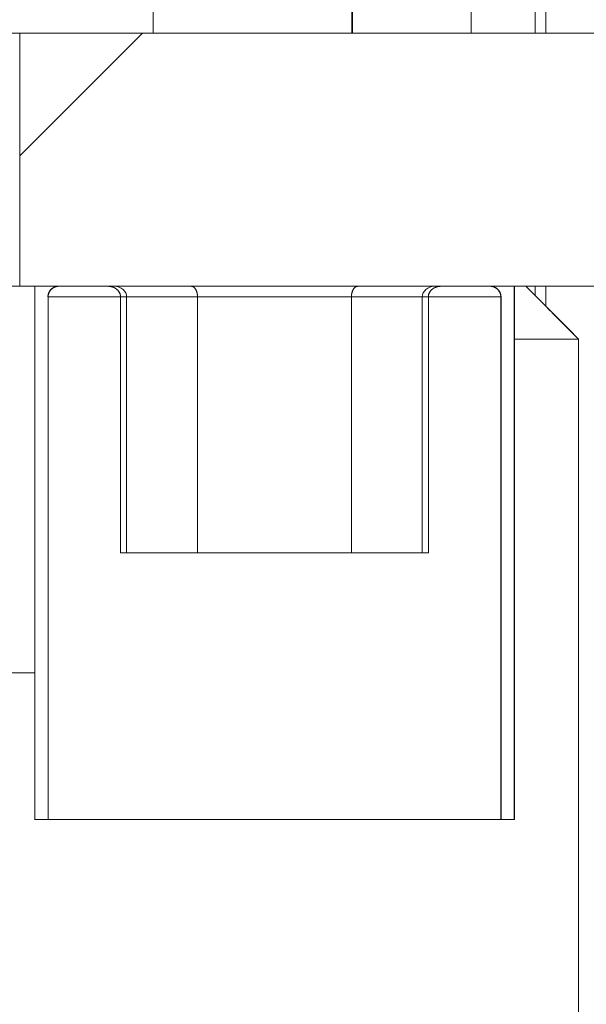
# Model space of a CAD drawing. Header units: millimetres. Extents: x 4 to 1188, y 1 to 840.
# Tile 233 of 256: x 898.39 to 899.9, y 381.1 to 383.73. Entities that reach past the tile are written whole.
import ezdxf

# ---------------------------------------------------------------- set-up
doc = ezdxf.new("R2010")
doc.units = ezdxf.units.MM
doc.layers.add('1', color=7, linetype='Continuous')

msp = doc.modelspace()

# ---------------------------------------------------------------- hatches: boundary and pattern name
at = {"layer": '1', "linetype": 'Continuous', "lineweight": 35}
h = msp.add_hatch(dxfattribs=at)
h.set_pattern_fill('ANSI31', color=154, scale=1.55, angle=-2.13e-14, style=0)
h.paths.add_polyline_path([(892.5293, 383.0188), (891.0293, 383.0188), (891.0293, 383.6973), (892.5293, 383.6973)], flags=0)
h.paths.add_polyline_path([(900.6006, 383.0188), (898.3862, 383.0188), (898.3862, 383.6973), (900.6006, 383.6973)], flags=0)

# ---------------------------------------------------------------- linework, layer by layer
at = {"layer": '1', "color": 154, "linetype": 'Continuous', "lineweight": 13}
for p, q in [((899.7673, 383.697), (899.7673, 389.3118)), ((899.7959, 389.3118), (899.7959, 383.697)), ((899.5959, 383.697), (899.5959, 387.7797)), ((898.7435, 383.6973), (898.7435, 383.983)), ((898.3863, 383.6973), (892.5292, 383.6973)), ((898.3862, 383.6973), (900.6006, 383.6973)), ((898.3862, 383.0188), (898.3862, 383.6973)), ((898.3863, 383.6973), (898.3862, 383.6973)), ((898.3138, 383.0188), (898.4264, 383.0188)), ((898.3138, 383.0188), (898.4264, 383.0188)), ((898.3138, 383.0188), (898.4264, 383.0188)), ((900.6006, 383.0188), (898.3862, 383.0188)), ((898.4264, 383.0188), (898.4264, 381.5902)), ((898.4264, 383.0188), (898.4264, 381.5902)), ((898.4264, 383.0188), (898.4264, 381.5902)), ((898.49, 383.0188), (898.4907, 383.0188)), ((898.49, 383.0188), (898.4907, 383.0188)), ((898.49, 383.0188), (898.4907, 383.0188)), ((898.4907, 383.0188), (898.6396, 383.0188)), ((898.4907, 383.0188), (898.6396, 383.0188)), ((898.4907, 383.0188), (898.6396, 383.0188)), ((898.6396, 383.0188), (898.6232, 383.0188)), ((898.6396, 383.0188), (898.6232, 383.0188)), ((898.6396, 383.0188), (898.6232, 383.0188)), ((899.4976, 383.0188), (899.6465, 383.0188)), ((899.4976, 383.0188), (899.6465, 383.0188)), ((899.4976, 383.0188), (899.6465, 383.0188)), ((899.514, 383.0188), (899.4976, 383.0188)), ((899.514, 383.0188), (899.4976, 383.0188)), ((899.514, 383.0188), (899.4976, 383.0188)), ((899.6465, 383.0188), (899.6472, 383.0188)), ((899.6465, 383.0188), (899.6472, 383.0188)), ((899.6465, 383.0188), (899.6472, 383.0188)), ((899.7108, 381.5902), (899.7108, 383.0188)), ((899.7108, 383.0188), (899.7424, 383.0188)), ((899.7108, 383.0188), (899.7424, 383.0188)), ((899.7108, 381.5902), (899.7108, 383.0188)), ((899.7108, 381.5902), (899.7108, 383.0188)), ((899.7108, 383.0188), (899.7424, 383.0188)), ((899.7115, 381.5902), (899.7115, 383.0188)), ((899.7115, 383.0188), (899.7115, 381.5902)), ((899.7115, 381.5902), (899.7115, 383.0188)), ((899.7115, 383.0188), (899.7115, 381.5902)), ((899.7115, 383.0188), (899.7115, 381.5902)), ((899.7115, 381.5902), (899.7115, 383.0188)), ((899.7424, 383.0188), (899.7425, 383.0188)), ((899.7424, 383.0188), (899.7425, 383.0188)), ((899.7424, 383.0188), (899.7425, 383.0188)), ((899.7424, 383.0188), (899.7425, 383.0188)), ((899.7424, 383.0188), (899.7425, 383.0188)), ((899.7424, 383.0188), (899.7425, 383.0188)), ((899.7425, 383.0188), (899.8837, 382.8776)), ((899.7425, 383.0188), (899.8837, 382.8776)), ((899.8837, 382.8776), (899.7425, 383.0188)), ((899.8837, 382.8776), (899.7425, 383.0188)), ((899.8837, 382.8776), (899.7425, 383.0188)), ((899.7425, 383.0188), (899.8837, 382.8776)), ((899.7673, 382.9939), (899.7673, 383.0184)), ((899.7959, 383.0184), (899.7959, 382.965)), ((898.4615, 382.9902), (898.4621, 382.9902)), ((898.4615, 382.9902), (898.4621, 382.9902)), ((898.6562, 382.9902), (898.4615, 382.9902)), ((898.6562, 382.9902), (898.4615, 382.9902)), ((898.4615, 382.9902), (898.4621, 382.9902)), ((898.4621, 382.9902), (898.4621, 381.5902)), ((898.4621, 382.9902), (898.4621, 381.5902)), ((898.4621, 382.9902), (898.4621, 381.5902)), ((898.6562, 382.9902), (898.4621, 382.9902)), ((898.6562, 382.9902), (898.4621, 382.9902)), ((898.6562, 382.9902), (898.4621, 382.9902)), ((898.6562, 382.9902), (898.4621, 382.9902)), ((898.6562, 382.9902), (898.6726, 382.9902)), ((898.6726, 382.9902), (898.6562, 382.9902)), ((898.8625, 382.9902), (898.6562, 382.9902)), ((898.6562, 382.9902), (898.8625, 382.9902)), ((898.6562, 382.3045), (898.6562, 382.9902)), ((898.6562, 382.3045), (898.6562, 382.9902)), ((898.6562, 382.9902), (898.8625, 382.9902)), ((898.6726, 382.9902), (898.6562, 382.9902)), ((898.8625, 382.9902), (898.6562, 382.9902)), ((898.6562, 382.9902), (898.8625, 382.9902)), ((898.6562, 382.3045), (898.6562, 382.9902)), ((898.8625, 382.9902), (898.6562, 382.9902)), ((898.6562, 382.9902), (898.6726, 382.9902)), ((898.6726, 382.9902), (898.6562, 382.9902)), ((898.6562, 382.9902), (898.6562, 382.3045)), ((898.6562, 382.9902), (898.6562, 382.3045)), ((898.6562, 382.9902), (898.6726, 382.9902)), ((898.6562, 382.9902), (898.6562, 382.3045)), ((898.6726, 382.3045), (898.6726, 382.9902)), ((898.6726, 382.3045), (898.6726, 382.9902)), ((898.6726, 382.3045), (898.6726, 382.9902)), ((898.8625, 382.3045), (898.8625, 382.9902)), ((898.8625, 382.9902), (899.2748, 382.9902)), ((899.2748, 382.9902), (898.8625, 382.9902)), ((898.8625, 382.9902), (898.8625, 382.3045)), ((898.8625, 382.9902), (898.8625, 382.3045)), ((898.8625, 382.9902), (899.2748, 382.9902)), ((898.8625, 382.3045), (898.8625, 382.9902)), ((898.8625, 382.9902), (899.2748, 382.9902)), ((898.8625, 382.3045), (898.8625, 382.9902)), ((898.8625, 382.9902), (898.8625, 382.3045)), ((899.2748, 382.9902), (898.8625, 382.9902)), ((899.2748, 382.9902), (898.8625, 382.9902)), ((899.481, 382.9902), (899.2748, 382.9902)), ((899.2748, 382.9902), (899.2748, 382.3045)), ((899.481, 382.9902), (899.2748, 382.9902)), ((899.2748, 382.9902), (899.2748, 382.3045)), ((899.2748, 382.9902), (899.2748, 382.3045)), ((899.2748, 382.9902), (899.481, 382.9902)), ((899.2748, 382.3045), (899.2748, 382.9902)), ((899.2748, 382.3045), (899.2748, 382.9902)), ((899.2748, 382.9902), (899.481, 382.9902)), ((899.2748, 382.9902), (899.481, 382.9902)), ((899.2748, 382.3045), (899.2748, 382.9902)), ((899.481, 382.9902), (899.2748, 382.9902)), ((899.4646, 382.9902), (899.4646, 382.3045)), ((899.4646, 382.9902), (899.4646, 382.3045)), ((899.4646, 382.9902), (899.4646, 382.3045)), ((899.481, 382.9902), (899.4646, 382.9902)), ((899.481, 382.9902), (899.4646, 382.9902)), ((899.4646, 382.9902), (899.481, 382.9902)), ((899.481, 382.9902), (899.4646, 382.9902)), ((899.4646, 382.9902), (899.481, 382.9902)), ((899.4646, 382.9902), (899.481, 382.9902)), ((899.6751, 382.9902), (899.481, 382.9902)), ((899.6751, 382.9902), (899.481, 382.9902)), ((899.481, 382.3045), (899.481, 382.9902)), ((899.481, 382.9902), (899.481, 382.3045)), ((899.6751, 382.9902), (899.481, 382.9902)), ((899.481, 382.9902), (899.481, 382.3045)), ((899.481, 382.9902), (899.481, 382.3045)), ((899.481, 382.3045), (899.481, 382.9902)), ((899.6751, 382.9902), (899.481, 382.9902)), ((899.6751, 382.9902), (899.481, 382.9902)), ((899.6751, 382.9902), (899.481, 382.9902)), ((899.481, 382.3045), (899.481, 382.9902)), ((899.6751, 381.5902), (899.6751, 382.9902)), ((899.6751, 381.5902), (899.6751, 382.9902)), ((899.6751, 381.5902), (899.6751, 382.9902)), ((899.6751, 382.9902), (899.6757, 382.9902)), ((899.6751, 382.9902), (899.6757, 382.9902)), ((899.6751, 382.9902), (899.6757, 382.9902)), ((899.6757, 381.5902), (899.6757, 382.9902)), ((899.6757, 382.9902), (899.6757, 381.5902)), ((899.6757, 381.5902), (899.6757, 382.9902)), ((899.6757, 382.9902), (899.6757, 381.5902)), ((899.6757, 381.5902), (899.6757, 382.9902)), ((899.6757, 382.9902), (899.6757, 381.5902)), ((899.8837, 382.8776), (899.7115, 382.8776)), ((899.8837, 382.8776), (899.7115, 382.8776)), ((899.7115, 382.8776), (899.8837, 382.8776)), ((899.7115, 382.8776), (899.8837, 382.8776)), ((899.7115, 382.8776), (899.8837, 382.8776)), ((899.8837, 382.8776), (899.7115, 382.8776)), ((899.8836, 380.8045), (899.8836, 382.8776)), ((899.8836, 380.8045), (899.8836, 382.8776)), ((899.8836, 380.8045), (899.8836, 382.8776)), ((899.8836, 382.8776), (899.8837, 382.8776)), ((899.8836, 382.8776), (899.8837, 382.8776)), ((899.8837, 382.8776), (899.8836, 382.8776)), ((899.8837, 382.8776), (899.8836, 382.8776)), ((899.8836, 382.8776), (899.8837, 382.8776)), ((899.8837, 382.8776), (899.8836, 382.8776)), ((899.8837, 380.8045), (899.8837, 382.8776)), ((899.8837, 380.8045), (899.8837, 382.8776)), ((899.8837, 382.8776), (899.8837, 380.8045)), ((899.8837, 382.8776), (899.8837, 380.8045)), ((899.8837, 382.8776), (899.8837, 380.8045)), ((899.8837, 380.8045), (899.8837, 382.8776)), ((898.6726, 382.3045), (898.6562, 382.3045)), ((898.6726, 382.3045), (898.6562, 382.3045)), ((898.6726, 382.3045), (898.6562, 382.3045)), ((898.6562, 382.3045), (898.6726, 382.3045)), ((898.6562, 382.3045), (898.6726, 382.3045)), ((898.6562, 382.3045), (898.6726, 382.3045)), ((898.6726, 382.3045), (899.4646, 382.3045)), ((898.6726, 382.3045), (899.4646, 382.3045)), ((898.6726, 382.3045), (899.4646, 382.3045)), ((899.4646, 382.3045), (899.481, 382.3045)), ((899.4646, 382.3045), (899.481, 382.3045)), ((899.481, 382.3045), (899.4646, 382.3045)), ((899.481, 382.3045), (899.4646, 382.3045)), ((899.481, 382.3045), (899.4646, 382.3045)), ((899.4646, 382.3045), (899.481, 382.3045)), ((897.7429, 381.983), (898.4257, 381.983)), ((898.4257, 381.5902), (898.4264, 381.5902)), ((898.4257, 381.5902), (898.4264, 381.5902)), ((898.4264, 381.5902), (898.4257, 381.5902)), ((898.4257, 381.5902), (898.4264, 381.5902)), ((898.4264, 381.5902), (898.4257, 381.5902)), ((898.4264, 381.5902), (898.4257, 381.5902)), ((898.4257, 381.5902), (898.4264, 381.5902)), ((898.4257, 381.5902), (898.4264, 381.5902)), ((898.4264, 381.5902), (898.4621, 381.5902)), ((898.4264, 381.5902), (898.4621, 381.5902)), ((898.4264, 381.5902), (898.4621, 381.5902)), ((898.4621, 381.5902), (898.4615, 381.5902)), ((898.4621, 381.5902), (898.4615, 381.5902)), ((898.4621, 381.5902), (898.4615, 381.5902)), ((898.4621, 381.5902), (899.6751, 381.5902)), ((898.4621, 381.5902), (899.6751, 381.5902)), ((898.4621, 381.5902), (899.6751, 381.5902)), ((899.6751, 381.5902), (899.7108, 381.5902)), ((899.6751, 381.5902), (899.7108, 381.5902)), ((899.6751, 381.5902), (899.7108, 381.5902)), ((899.6757, 381.5902), (899.6751, 381.5902)), ((899.6757, 381.5902), (899.6751, 381.5902)), ((899.6757, 381.5902), (899.6751, 381.5902)), ((899.7108, 381.5902), (899.7115, 381.5902)), ((899.7108, 381.5902), (899.7115, 381.5902)), ((899.7115, 381.5902), (899.7108, 381.5902)), ((899.7115, 381.5902), (899.7108, 381.5902)), ((899.7115, 381.5902), (899.7108, 381.5902)), ((899.7108, 381.5902), (899.7115, 381.5902))]:
    msp.add_line(p, q, dxfattribs=at)
at = {"layer": '1', "color": 154, "linetype": 'Continuous', "lineweight": 35}
msp.add_line((899.2765, 383.6969), (899.2765, 384.0387), dxfattribs=at)
at = {"layer": '1', "color": 154, "linetype": 'Continuous', "lineweight": 13}
for centre, ratio, start_param, end_param in [((898.6396, 382.9902), 0.866097, 3.141593, 4.712389), ((898.6396, 382.9902), 0.866097, 3.141593, 4.712389), ((898.6396, 382.9902), 0.866097, 3.141593, 4.712389), ((899.4976, 382.9902), 0.865954, 4.712389, 6.283185), ((899.4976, 382.9902), 0.865954, 4.712389, 6.283185), ((899.4976, 382.9902), 0.865954, 4.712389, 6.283185)]:
    msp.add_ellipse(centre, major_axis=(-0.033, 0), ratio=ratio, start_param=start_param, end_param=end_param, dxfattribs=at)
for points, degree, knots in [([(898.4257, 383.0188), (898.4257, 383.0188), (898.4319, 383.0188), (898.4505, 383.0188), (898.4989, 383.0188), (898.5693, 383.0188), (898.6588, 383.0188), (898.7641, 383.0188), (898.8811, 383.0188), (899.0053, 383.0188), (899.1319, 383.0188), (899.2561, 383.0188), (899.3731, 383.0188), (899.4784, 383.0188), (899.5679, 383.0188), (899.6383, 383.0188), (899.6868, 383.0188), (899.7053, 383.0188), (899.7115, 383.0188), (899.7115, 383.0188)], 2, [0, 0, 0, 0.031255, 0.062511, 0.125022, 0.187533, 0.250043, 0.312554, 0.375065, 0.437576, 0.500087, 0.562598, 0.625109, 0.687619, 0.75013, 0.812641, 0.875152, 0.937663, 0.968918, 1, 1, 1]), ([(898.4257, 383.0188), (898.4257, 383.0188), (898.4319, 383.0188), (898.4505, 383.0188), (898.4989, 383.0188), (898.5693, 383.0188), (898.6588, 383.0188), (898.7641, 383.0188), (898.8811, 383.0188), (899.0053, 383.0188), (899.1319, 383.0188), (899.2561, 383.0188), (899.3731, 383.0188), (899.4784, 383.0188), (899.5679, 383.0188), (899.6383, 383.0188), (899.6868, 383.0188), (899.7053, 383.0188), (899.7115, 383.0188), (899.7115, 383.0188)], 2, [0, 0, 0, 0.031255, 0.062511, 0.125022, 0.187533, 0.250043, 0.312554, 0.375065, 0.437576, 0.500087, 0.562598, 0.625109, 0.687619, 0.75013, 0.812641, 0.875152, 0.937663, 0.968918, 1, 1, 1]), ([(898.4257, 383.0188), (898.4257, 383.0188), (898.4319, 383.0188), (898.4505, 383.0188), (898.4989, 383.0188), (898.5693, 383.0188), (898.6588, 383.0188), (898.7641, 383.0188), (898.8811, 383.0188), (899.0053, 383.0188), (899.1319, 383.0188), (899.2561, 383.0188), (899.3731, 383.0188), (899.4784, 383.0188), (899.5679, 383.0188), (899.6383, 383.0188), (899.6868, 383.0188), (899.7053, 383.0188), (899.7115, 383.0188), (899.7115, 383.0188)], 2, [0, 0, 0, 0.031255, 0.062511, 0.125022, 0.187533, 0.250043, 0.312554, 0.375065, 0.437576, 0.500087, 0.562598, 0.625109, 0.687619, 0.75013, 0.812641, 0.875152, 0.937663, 0.968918, 1, 1, 1]), ([(898.4621, 382.9902), (898.4621, 382.9921), (898.4623, 382.9939), (898.4629, 382.9967), (898.4631, 382.9976), (898.4636, 382.9994), (898.4643, 383.0012), (898.4651, 383.0029), (898.466, 383.0045), (898.4664, 383.0053), (898.468, 383.0077), (898.4692, 383.0091), (898.4718, 383.0117), (898.4733, 383.0129), (898.4764, 383.015), (898.4781, 383.0159), (898.4806, 383.0169), (898.4815, 383.0173), (898.4833, 383.0178), (898.4842, 383.018), (898.487, 383.0186), (898.4888, 383.0188), (898.4907, 383.0188)], 3, [0, 0, 0, 0, 0.125, 0.125, 0.1875, 0.1875, 0.25, 0.3125, 0.3125, 0.375, 0.375, 0.5, 0.5, 0.625, 0.625, 0.75, 0.75, 0.8125, 0.8125, 0.875, 0.875, 1, 1, 1, 1]), ([(898.4621, 382.9902), (898.4621, 382.9921), (898.4623, 382.9939), (898.4629, 382.9967), (898.4631, 382.9976), (898.4636, 382.9994), (898.4643, 383.0012), (898.4651, 383.0029), (898.466, 383.0045), (898.4664, 383.0053), (898.468, 383.0077), (898.4692, 383.0091), (898.4718, 383.0117), (898.4733, 383.0129), (898.4764, 383.015), (898.4781, 383.0159), (898.4806, 383.0169), (898.4815, 383.0173), (898.4833, 383.0178), (898.4842, 383.018), (898.487, 383.0186), (898.4888, 383.0188), (898.4907, 383.0188)], 3, [0, 0, 0, 0, 0.125, 0.125, 0.1875, 0.1875, 0.25, 0.3125, 0.3125, 0.375, 0.375, 0.5, 0.5, 0.625, 0.625, 0.75, 0.75, 0.8125, 0.8125, 0.875, 0.875, 1, 1, 1, 1]), ([(898.4621, 382.9902), (898.4621, 382.9921), (898.4623, 382.9939), (898.4629, 382.9967), (898.4631, 382.9976), (898.4636, 382.9994), (898.4643, 383.0012), (898.4651, 383.0029), (898.466, 383.0045), (898.4664, 383.0053), (898.468, 383.0077), (898.4692, 383.0091), (898.4718, 383.0117), (898.4733, 383.0129), (898.4764, 383.015), (898.4781, 383.0159), (898.4806, 383.0169), (898.4815, 383.0173), (898.4833, 383.0178), (898.4842, 383.018), (898.487, 383.0186), (898.4888, 383.0188), (898.4907, 383.0188)], 3, [0, 0, 0, 0, 0.125, 0.125, 0.1875, 0.1875, 0.25, 0.3125, 0.3125, 0.375, 0.375, 0.5, 0.5, 0.625, 0.625, 0.75, 0.75, 0.8125, 0.8125, 0.875, 0.875, 1, 1, 1, 1]), ([(898.6232, 383.0188), (898.6236, 383.0188), (898.6244, 383.0187), (898.6256, 383.0187), (898.6267, 383.0186), (898.6278, 383.0185), (898.6288, 383.0184), (898.6298, 383.0182), (898.6307, 383.018), (898.6316, 383.0178), (898.6324, 383.0176), (898.6332, 383.0174), (898.6339, 383.0172), (898.6346, 383.017), (898.6352, 383.0168), (898.6367, 383.0163), (898.6389, 383.0154), (898.6418, 383.0139), (898.6443, 383.0122), (898.6464, 383.0106), (898.6481, 383.009), (898.6495, 383.0075), (898.6508, 383.0059), (898.6519, 383.0043), (898.653, 383.0026), (898.6538, 383.0009), (898.6546, 382.9991), (898.6552, 382.9973), (898.6556, 382.9956), (898.656, 382.9938), (898.6562, 382.992), (898.6562, 382.9908), (898.6562, 382.9902)], 3, [0, 0, 0, 0, 0.024963, 0.049007, 0.072135, 0.094345, 0.115637, 0.136012, 0.155469, 0.174009, 0.191632, 0.208338, 0.224127, 0.238999, 0.252955, 0.265994, 0.336091, 0.40224, 0.464478, 0.52285, 0.566437, 0.609204, 0.651186, 0.692416, 0.732931, 0.772769, 0.811971, 0.85058, 0.88864, 0.926197, 0.963301, 1, 1, 1, 1]), ([(898.6232, 383.0188), (898.6236, 383.0188), (898.6244, 383.0187), (898.6256, 383.0187), (898.6267, 383.0186), (898.6278, 383.0185), (898.6288, 383.0184), (898.6298, 383.0182), (898.6307, 383.018), (898.6316, 383.0178), (898.6324, 383.0176), (898.6332, 383.0174), (898.6339, 383.0172), (898.6346, 383.017), (898.6352, 383.0168), (898.6367, 383.0163), (898.6389, 383.0154), (898.6418, 383.0139), (898.6443, 383.0122), (898.6464, 383.0106), (898.6481, 383.009), (898.6495, 383.0075), (898.6508, 383.0059), (898.6519, 383.0043), (898.653, 383.0026), (898.6538, 383.0009), (898.6546, 382.9991), (898.6552, 382.9973), (898.6556, 382.9956), (898.656, 382.9938), (898.6562, 382.992), (898.6562, 382.9908), (898.6562, 382.9902)], 3, [0, 0, 0, 0, 0.024963, 0.049007, 0.072135, 0.094345, 0.115637, 0.136012, 0.155469, 0.174009, 0.191632, 0.208338, 0.224127, 0.238999, 0.252955, 0.265994, 0.336091, 0.40224, 0.464478, 0.52285, 0.566437, 0.609204, 0.651186, 0.692416, 0.732931, 0.772769, 0.811971, 0.85058, 0.88864, 0.926197, 0.963301, 1, 1, 1, 1]), ([(898.6562, 382.9902), (898.6562, 382.9905), (898.6562, 382.9912), (898.6561, 382.9921), (898.656, 382.9931), (898.6559, 382.9941), (898.6557, 382.9951), (898.6555, 382.996), (898.6553, 382.997), (898.655, 382.998), (898.6546, 382.9989), (898.6542, 382.9999), (898.6538, 383.0008), (898.6534, 383.0018), (898.6529, 383.0027), (898.6523, 383.0036), (898.6517, 383.0045), (898.6511, 383.0054), (898.6505, 383.0063), (898.6498, 383.0072), (898.649, 383.008), (898.6482, 383.0088), (898.6474, 383.0096), (898.6461, 383.0108), (898.6443, 383.0122), (898.6418, 383.0139), (898.6389, 383.0154), (898.6365, 383.0164), (898.6345, 383.017), (898.6331, 383.0175), (898.6315, 383.0179), (898.6297, 383.0182), (898.6277, 383.0185), (898.6255, 383.0187), (898.624, 383.0187), (898.6232, 383.0188)], 3, [0, 0, 0, 0, 0.01997, 0.040053, 0.060258, 0.080593, 0.101066, 0.121685, 0.142458, 0.163393, 0.184495, 0.205774, 0.227235, 0.248886, 0.270733, 0.292783, 0.315042, 0.337516, 0.360211, 0.383132, 0.406287, 0.429679, 0.453314, 0.477197, 0.535527, 0.597749, 0.663908, 0.734041, 0.761014, 0.791659, 0.825978, 0.863971, 0.905639, 0.950982, 1, 1, 1, 1]), ([(898.6562, 382.9902), (898.6562, 382.9905), (898.6562, 382.9912), (898.6561, 382.9921), (898.656, 382.9931), (898.6559, 382.9941), (898.6557, 382.9951), (898.6555, 382.996), (898.6553, 382.997), (898.655, 382.998), (898.6546, 382.9989), (898.6542, 382.9999), (898.6538, 383.0008), (898.6534, 383.0018), (898.6529, 383.0027), (898.6523, 383.0036), (898.6517, 383.0045), (898.6511, 383.0054), (898.6505, 383.0063), (898.6498, 383.0072), (898.649, 383.008), (898.6482, 383.0088), (898.6474, 383.0096), (898.6461, 383.0108), (898.6443, 383.0122), (898.6418, 383.0139), (898.6389, 383.0154), (898.6365, 383.0164), (898.6345, 383.017), (898.6331, 383.0175), (898.6315, 383.0179), (898.6297, 383.0182), (898.6277, 383.0185), (898.6255, 383.0187), (898.624, 383.0187), (898.6232, 383.0188)], 3, [0, 0, 0, 0, 0.01997, 0.040053, 0.060258, 0.080593, 0.101066, 0.121685, 0.142458, 0.163393, 0.184495, 0.205774, 0.227235, 0.248886, 0.270733, 0.292783, 0.315042, 0.337516, 0.360211, 0.383132, 0.406287, 0.429679, 0.453314, 0.477197, 0.535527, 0.597749, 0.663908, 0.734041, 0.761014, 0.791659, 0.825978, 0.863971, 0.905639, 0.950982, 1, 1, 1, 1]), ([(898.6562, 382.9902), (898.6562, 382.9905), (898.6562, 382.9912), (898.6561, 382.9921), (898.656, 382.9931), (898.6559, 382.9941), (898.6557, 382.9951), (898.6555, 382.996), (898.6553, 382.997), (898.655, 382.998), (898.6546, 382.9989), (898.6542, 382.9999), (898.6538, 383.0008), (898.6534, 383.0018), (898.6529, 383.0027), (898.6523, 383.0036), (898.6517, 383.0045), (898.6511, 383.0054), (898.6505, 383.0063), (898.6498, 383.0072), (898.649, 383.008), (898.6482, 383.0088), (898.6474, 383.0096), (898.6461, 383.0108), (898.6443, 383.0122), (898.6418, 383.0139), (898.6389, 383.0154), (898.6365, 383.0164), (898.6345, 383.017), (898.6331, 383.0175), (898.6315, 383.0179), (898.6297, 383.0182), (898.6277, 383.0185), (898.6255, 383.0187), (898.624, 383.0187), (898.6232, 383.0188)], 3, [0, 0, 0, 0, 0.01997, 0.040053, 0.060258, 0.080593, 0.101066, 0.121685, 0.142458, 0.163393, 0.184495, 0.205774, 0.227235, 0.248886, 0.270733, 0.292783, 0.315042, 0.337516, 0.360211, 0.383132, 0.406287, 0.429679, 0.453314, 0.477197, 0.535527, 0.597749, 0.663908, 0.734041, 0.761014, 0.791659, 0.825978, 0.863971, 0.905639, 0.950982, 1, 1, 1, 1]), ([(898.6232, 383.0188), (898.6236, 383.0188), (898.6244, 383.0187), (898.6256, 383.0187), (898.6267, 383.0186), (898.6278, 383.0185), (898.6288, 383.0184), (898.6298, 383.0182), (898.6307, 383.018), (898.6316, 383.0178), (898.6324, 383.0176), (898.6332, 383.0174), (898.6339, 383.0172), (898.6346, 383.017), (898.6352, 383.0168), (898.6367, 383.0163), (898.6389, 383.0154), (898.6418, 383.0139), (898.6443, 383.0122), (898.6464, 383.0106), (898.6481, 383.009), (898.6495, 383.0075), (898.6508, 383.0059), (898.6519, 383.0043), (898.653, 383.0026), (898.6538, 383.0009), (898.6546, 382.9991), (898.6552, 382.9973), (898.6556, 382.9956), (898.656, 382.9938), (898.6562, 382.992), (898.6562, 382.9908), (898.6562, 382.9902)], 3, [0, 0, 0, 0, 0.024963, 0.049007, 0.072135, 0.094345, 0.115637, 0.136012, 0.155469, 0.174009, 0.191632, 0.208338, 0.224127, 0.238999, 0.252955, 0.265994, 0.336091, 0.40224, 0.464478, 0.52285, 0.566437, 0.609204, 0.651186, 0.692416, 0.732931, 0.772769, 0.811971, 0.85058, 0.88864, 0.926197, 0.963301, 1, 1, 1, 1]), ([(898.8625, 382.9902), (898.8625, 382.9905), (898.8624, 382.9912), (898.8624, 382.9921), (898.8624, 382.9931), (898.8623, 382.9941), (898.8622, 382.9951), (898.8621, 382.996), (898.862, 382.997), (898.8618, 382.998), (898.8616, 382.9989), (898.8615, 382.9999), (898.8612, 383.0008), (898.861, 383.0018), (898.8608, 383.0027), (898.8605, 383.0036), (898.8602, 383.0045), (898.8599, 383.0054), (898.8596, 383.0063), (898.8592, 383.0072), (898.8589, 383.008), (898.8585, 383.0088), (898.8581, 383.0096), (898.8574, 383.0108), (898.8565, 383.0122), (898.8552, 383.0139), (898.8538, 383.0154), (898.8526, 383.0164), (898.8516, 383.017), (898.8509, 383.0175), (898.8501, 383.0179), (898.8492, 383.0182), (898.8482, 383.0185), (898.8471, 383.0187), (898.8464, 383.0187), (898.846, 383.0188)], 3, [0, 0, 0, 0, 0.01997, 0.040053, 0.060258, 0.080593, 0.101066, 0.121685, 0.142458, 0.163393, 0.184495, 0.205774, 0.227235, 0.248886, 0.270733, 0.292783, 0.315042, 0.337516, 0.360211, 0.383132, 0.406287, 0.429679, 0.453314, 0.477197, 0.535527, 0.597749, 0.663908, 0.734041, 0.761014, 0.791659, 0.825978, 0.863971, 0.905639, 0.950982, 1, 1, 1, 1]), ([(898.846, 383.0188), (898.8462, 383.0188), (898.8466, 383.0187), (898.8471, 383.0187), (898.8477, 383.0186), (898.8482, 383.0185), (898.8487, 383.0184), (898.8492, 383.0182), (898.8497, 383.018), (898.8501, 383.0178), (898.8506, 383.0176), (898.8509, 383.0174), (898.8513, 383.0172), (898.8516, 383.017), (898.852, 383.0168), (898.8527, 383.0163), (898.8538, 383.0154), (898.8552, 383.0139), (898.8565, 383.0122), (898.8575, 383.0106), (898.8584, 383.009), (898.8591, 383.0075), (898.8598, 383.0059), (898.8603, 383.0043), (898.8608, 383.0026), (898.8613, 383.0009), (898.8617, 382.9991), (898.8619, 382.9973), (898.8622, 382.9956), (898.8623, 382.9938), (898.8624, 382.992), (898.8624, 382.9908), (898.8625, 382.9902)], 3, [0, 0, 0, 0, 0.024963, 0.049007, 0.072135, 0.094345, 0.115637, 0.136012, 0.155469, 0.174009, 0.191632, 0.208338, 0.224127, 0.238999, 0.252955, 0.265994, 0.336091, 0.40224, 0.464478, 0.52285, 0.566437, 0.609204, 0.651186, 0.692416, 0.732931, 0.772769, 0.811971, 0.85058, 0.88864, 0.926197, 0.963301, 1, 1, 1, 1]), ([(898.846, 383.0188), (898.8462, 383.0188), (898.8466, 383.0187), (898.8471, 383.0187), (898.8477, 383.0186), (898.8482, 383.0185), (898.8487, 383.0184), (898.8492, 383.0182), (898.8497, 383.018), (898.8501, 383.0178), (898.8506, 383.0176), (898.8509, 383.0174), (898.8513, 383.0172), (898.8516, 383.017), (898.852, 383.0168), (898.8527, 383.0163), (898.8538, 383.0154), (898.8552, 383.0139), (898.8565, 383.0122), (898.8575, 383.0106), (898.8584, 383.009), (898.8591, 383.0075), (898.8598, 383.0059), (898.8603, 383.0043), (898.8608, 383.0026), (898.8613, 383.0009), (898.8617, 382.9991), (898.8619, 382.9973), (898.8622, 382.9956), (898.8623, 382.9938), (898.8624, 382.992), (898.8624, 382.9908), (898.8625, 382.9902)], 3, [0, 0, 0, 0, 0.024963, 0.049007, 0.072135, 0.094345, 0.115637, 0.136012, 0.155469, 0.174009, 0.191632, 0.208338, 0.224127, 0.238999, 0.252955, 0.265994, 0.336091, 0.40224, 0.464478, 0.52285, 0.566437, 0.609204, 0.651186, 0.692416, 0.732931, 0.772769, 0.811971, 0.85058, 0.88864, 0.926197, 0.963301, 1, 1, 1, 1]), ([(898.846, 383.0188), (898.8462, 383.0188), (898.8466, 383.0187), (898.8471, 383.0187), (898.8477, 383.0186), (898.8482, 383.0185), (898.8487, 383.0184), (898.8492, 383.0182), (898.8497, 383.018), (898.8501, 383.0178), (898.8506, 383.0176), (898.8509, 383.0174), (898.8513, 383.0172), (898.8516, 383.017), (898.852, 383.0168), (898.8527, 383.0163), (898.8538, 383.0154), (898.8552, 383.0139), (898.8565, 383.0122), (898.8575, 383.0106), (898.8584, 383.009), (898.8591, 383.0075), (898.8598, 383.0059), (898.8603, 383.0043), (898.8608, 383.0026), (898.8613, 383.0009), (898.8617, 382.9991), (898.8619, 382.9973), (898.8622, 382.9956), (898.8623, 382.9938), (898.8624, 382.992), (898.8624, 382.9908), (898.8625, 382.9902)], 3, [0, 0, 0, 0, 0.024963, 0.049007, 0.072135, 0.094345, 0.115637, 0.136012, 0.155469, 0.174009, 0.191632, 0.208338, 0.224127, 0.238999, 0.252955, 0.265994, 0.336091, 0.40224, 0.464478, 0.52285, 0.566437, 0.609204, 0.651186, 0.692416, 0.732931, 0.772769, 0.811971, 0.85058, 0.88864, 0.926197, 0.963301, 1, 1, 1, 1]), ([(898.8625, 382.9902), (898.8625, 382.9905), (898.8624, 382.9912), (898.8624, 382.9921), (898.8624, 382.9931), (898.8623, 382.9941), (898.8622, 382.9951), (898.8621, 382.996), (898.862, 382.997), (898.8618, 382.998), (898.8616, 382.9989), (898.8615, 382.9999), (898.8612, 383.0008), (898.861, 383.0018), (898.8608, 383.0027), (898.8605, 383.0036), (898.8602, 383.0045), (898.8599, 383.0054), (898.8596, 383.0063), (898.8592, 383.0072), (898.8589, 383.008), (898.8585, 383.0088), (898.8581, 383.0096), (898.8574, 383.0108), (898.8565, 383.0122), (898.8552, 383.0139), (898.8538, 383.0154), (898.8526, 383.0164), (898.8516, 383.017), (898.8509, 383.0175), (898.8501, 383.0179), (898.8492, 383.0182), (898.8482, 383.0185), (898.8471, 383.0187), (898.8464, 383.0187), (898.846, 383.0188)], 3, [0, 0, 0, 0, 0.01997, 0.040053, 0.060258, 0.080593, 0.101066, 0.121685, 0.142458, 0.163393, 0.184495, 0.205774, 0.227235, 0.248886, 0.270733, 0.292783, 0.315042, 0.337516, 0.360211, 0.383132, 0.406287, 0.429679, 0.453314, 0.477197, 0.535527, 0.597749, 0.663908, 0.734041, 0.761014, 0.791659, 0.825978, 0.863971, 0.905639, 0.950982, 1, 1, 1, 1]), ([(898.8625, 382.9902), (898.8625, 382.9905), (898.8624, 382.9912), (898.8624, 382.9921), (898.8624, 382.9931), (898.8623, 382.9941), (898.8622, 382.9951), (898.8621, 382.996), (898.862, 382.997), (898.8618, 382.998), (898.8616, 382.9989), (898.8615, 382.9999), (898.8612, 383.0008), (898.861, 383.0018), (898.8608, 383.0027), (898.8605, 383.0036), (898.8602, 383.0045), (898.8599, 383.0054), (898.8596, 383.0063), (898.8592, 383.0072), (898.8589, 383.008), (898.8585, 383.0088), (898.8581, 383.0096), (898.8574, 383.0108), (898.8565, 383.0122), (898.8552, 383.0139), (898.8538, 383.0154), (898.8526, 383.0164), (898.8516, 383.017), (898.8509, 383.0175), (898.8501, 383.0179), (898.8492, 383.0182), (898.8482, 383.0185), (898.8471, 383.0187), (898.8464, 383.0187), (898.846, 383.0188)], 3, [0, 0, 0, 0, 0.01997, 0.040053, 0.060258, 0.080593, 0.101066, 0.121685, 0.142458, 0.163393, 0.184495, 0.205774, 0.227235, 0.248886, 0.270733, 0.292783, 0.315042, 0.337516, 0.360211, 0.383132, 0.406287, 0.429679, 0.453314, 0.477197, 0.535527, 0.597749, 0.663908, 0.734041, 0.761014, 0.791659, 0.825978, 0.863971, 0.905639, 0.950982, 1, 1, 1, 1]), ([(899.2748, 382.9902), (899.2748, 382.9905), (899.2749, 382.9912), (899.2749, 382.9921), (899.2749, 382.9931), (899.275, 382.9941), (899.2751, 382.9951), (899.2752, 382.996), (899.2753, 382.997), (899.2755, 382.998), (899.2756, 382.9989), (899.2758, 382.9999), (899.276, 383.0008), (899.2763, 383.0018), (899.2765, 383.0027), (899.2768, 383.0036), (899.2771, 383.0045), (899.2774, 383.0054), (899.2777, 383.0063), (899.2781, 383.0072), (899.2784, 383.008), (899.2788, 383.0088), (899.2792, 383.0096), (899.2799, 383.0108), (899.2808, 383.0122), (899.2821, 383.0139), (899.2835, 383.0154), (899.2847, 383.0164), (899.2857, 383.017), (899.2864, 383.0175), (899.2872, 383.0179), (899.2881, 383.0182), (899.2891, 383.0185), (899.2902, 383.0187), (899.291, 383.0187), (899.2913, 383.0188)], 3, [0, 0, 0, 0, 0.01997, 0.040053, 0.060258, 0.080593, 0.101066, 0.121685, 0.142458, 0.163393, 0.184495, 0.205774, 0.227235, 0.248886, 0.270733, 0.292783, 0.315042, 0.337516, 0.360211, 0.383132, 0.406287, 0.429679, 0.453314, 0.477197, 0.535527, 0.597749, 0.663908, 0.734041, 0.761014, 0.791659, 0.825978, 0.863971, 0.905639, 0.950982, 1, 1, 1, 1]), ([(899.2913, 383.0188), (899.2911, 383.0188), (899.2908, 383.0187), (899.2902, 383.0187), (899.2896, 383.0186), (899.2891, 383.0185), (899.2886, 383.0184), (899.2881, 383.0182), (899.2876, 383.018), (899.2872, 383.0178), (899.2868, 383.0176), (899.2864, 383.0174), (899.286, 383.0172), (899.2857, 383.017), (899.2853, 383.0168), (899.2846, 383.0163), (899.2835, 383.0154), (899.2821, 383.0139), (899.2808, 383.0122), (899.2798, 383.0106), (899.2789, 383.009), (899.2782, 383.0075), (899.2776, 383.0059), (899.277, 383.0043), (899.2765, 383.0026), (899.276, 383.0009), (899.2757, 382.9991), (899.2754, 382.9973), (899.2751, 382.9956), (899.275, 382.9938), (899.2749, 382.992), (899.2749, 382.9908), (899.2748, 382.9902)], 3, [0, 0, 0, 0, 0.024963, 0.049007, 0.072135, 0.094345, 0.115637, 0.136012, 0.155469, 0.174009, 0.191632, 0.208338, 0.224127, 0.238999, 0.252955, 0.265994, 0.336091, 0.40224, 0.464478, 0.52285, 0.566437, 0.609204, 0.651186, 0.692416, 0.732931, 0.772769, 0.811971, 0.85058, 0.88864, 0.926197, 0.963301, 1, 1, 1, 1]), ([(899.2748, 382.9902), (899.2748, 382.9905), (899.2749, 382.9912), (899.2749, 382.9921), (899.2749, 382.9931), (899.275, 382.9941), (899.2751, 382.9951), (899.2752, 382.996), (899.2753, 382.997), (899.2755, 382.998), (899.2756, 382.9989), (899.2758, 382.9999), (899.276, 383.0008), (899.2763, 383.0018), (899.2765, 383.0027), (899.2768, 383.0036), (899.2771, 383.0045), (899.2774, 383.0054), (899.2777, 383.0063), (899.2781, 383.0072), (899.2784, 383.008), (899.2788, 383.0088), (899.2792, 383.0096), (899.2799, 383.0108), (899.2808, 383.0122), (899.2821, 383.0139), (899.2835, 383.0154), (899.2847, 383.0164), (899.2857, 383.017), (899.2864, 383.0175), (899.2872, 383.0179), (899.2881, 383.0182), (899.2891, 383.0185), (899.2902, 383.0187), (899.291, 383.0187), (899.2913, 383.0188)], 3, [0, 0, 0, 0, 0.01997, 0.040053, 0.060258, 0.080593, 0.101066, 0.121685, 0.142458, 0.163393, 0.184495, 0.205774, 0.227235, 0.248886, 0.270733, 0.292783, 0.315042, 0.337516, 0.360211, 0.383132, 0.406287, 0.429679, 0.453314, 0.477197, 0.535527, 0.597749, 0.663908, 0.734041, 0.761014, 0.791659, 0.825978, 0.863971, 0.905639, 0.950982, 1, 1, 1, 1]), ([(899.2913, 383.0188), (899.2911, 383.0188), (899.2908, 383.0187), (899.2902, 383.0187), (899.2896, 383.0186), (899.2891, 383.0185), (899.2886, 383.0184), (899.2881, 383.0182), (899.2876, 383.018), (899.2872, 383.0178), (899.2868, 383.0176), (899.2864, 383.0174), (899.286, 383.0172), (899.2857, 383.017), (899.2853, 383.0168), (899.2846, 383.0163), (899.2835, 383.0154), (899.2821, 383.0139), (899.2808, 383.0122), (899.2798, 383.0106), (899.2789, 383.009), (899.2782, 383.0075), (899.2776, 383.0059), (899.277, 383.0043), (899.2765, 383.0026), (899.276, 383.0009), (899.2757, 382.9991), (899.2754, 382.9973), (899.2751, 382.9956), (899.275, 382.9938), (899.2749, 382.992), (899.2749, 382.9908), (899.2748, 382.9902)], 3, [0, 0, 0, 0, 0.024963, 0.049007, 0.072135, 0.094345, 0.115637, 0.136012, 0.155469, 0.174009, 0.191632, 0.208338, 0.224127, 0.238999, 0.252955, 0.265994, 0.336091, 0.40224, 0.464478, 0.52285, 0.566437, 0.609204, 0.651186, 0.692416, 0.732931, 0.772769, 0.811971, 0.85058, 0.88864, 0.926197, 0.963301, 1, 1, 1, 1]), ([(899.2913, 383.0188), (899.2911, 383.0188), (899.2908, 383.0187), (899.2902, 383.0187), (899.2896, 383.0186), (899.2891, 383.0185), (899.2886, 383.0184), (899.2881, 383.0182), (899.2876, 383.018), (899.2872, 383.0178), (899.2868, 383.0176), (899.2864, 383.0174), (899.286, 383.0172), (899.2857, 383.017), (899.2853, 383.0168), (899.2846, 383.0163), (899.2835, 383.0154), (899.2821, 383.0139), (899.2808, 383.0122), (899.2798, 383.0106), (899.2789, 383.009), (899.2782, 383.0075), (899.2776, 383.0059), (899.277, 383.0043), (899.2765, 383.0026), (899.276, 383.0009), (899.2757, 382.9991), (899.2754, 382.9973), (899.2751, 382.9956), (899.275, 382.9938), (899.2749, 382.992), (899.2749, 382.9908), (899.2748, 382.9902)], 3, [0, 0, 0, 0, 0.024963, 0.049007, 0.072135, 0.094345, 0.115637, 0.136012, 0.155469, 0.174009, 0.191632, 0.208338, 0.224127, 0.238999, 0.252955, 0.265994, 0.336091, 0.40224, 0.464478, 0.52285, 0.566437, 0.609204, 0.651186, 0.692416, 0.732931, 0.772769, 0.811971, 0.85058, 0.88864, 0.926197, 0.963301, 1, 1, 1, 1]), ([(899.2748, 382.9902), (899.2748, 382.9905), (899.2749, 382.9912), (899.2749, 382.9921), (899.2749, 382.9931), (899.275, 382.9941), (899.2751, 382.9951), (899.2752, 382.996), (899.2753, 382.997), (899.2755, 382.998), (899.2756, 382.9989), (899.2758, 382.9999), (899.276, 383.0008), (899.2763, 383.0018), (899.2765, 383.0027), (899.2768, 383.0036), (899.2771, 383.0045), (899.2774, 383.0054), (899.2777, 383.0063), (899.2781, 383.0072), (899.2784, 383.008), (899.2788, 383.0088), (899.2792, 383.0096), (899.2799, 383.0108), (899.2808, 383.0122), (899.2821, 383.0139), (899.2835, 383.0154), (899.2847, 383.0164), (899.2857, 383.017), (899.2864, 383.0175), (899.2872, 383.0179), (899.2881, 383.0182), (899.2891, 383.0185), (899.2902, 383.0187), (899.291, 383.0187), (899.2913, 383.0188)], 3, [0, 0, 0, 0, 0.01997, 0.040053, 0.060258, 0.080593, 0.101066, 0.121685, 0.142458, 0.163393, 0.184495, 0.205774, 0.227235, 0.248886, 0.270733, 0.292783, 0.315042, 0.337516, 0.360211, 0.383132, 0.406287, 0.429679, 0.453314, 0.477197, 0.535527, 0.597749, 0.663908, 0.734041, 0.761014, 0.791659, 0.825978, 0.863971, 0.905639, 0.950982, 1, 1, 1, 1]), ([(899.514, 383.0188), (899.5136, 383.0188), (899.5128, 383.0187), (899.5116, 383.0187), (899.5105, 383.0186), (899.5094, 383.0185), (899.5084, 383.0184), (899.5074, 383.0182), (899.5065, 383.018), (899.5056, 383.0178), (899.5048, 383.0176), (899.504, 383.0174), (899.5033, 383.0172), (899.5026, 383.017), (899.502, 383.0168), (899.5005, 383.0163), (899.4983, 383.0154), (899.4954, 383.0139), (899.4929, 383.0122), (899.4908, 383.0106), (899.4891, 383.009), (899.4877, 383.0075), (899.4864, 383.0059), (899.4853, 383.0043), (899.4842, 383.0026), (899.4834, 383.0009), (899.4826, 382.9991), (899.482, 382.9973), (899.4816, 382.9956), (899.4812, 382.9938), (899.481, 382.992), (899.481, 382.9908), (899.481, 382.9902)], 3, [0, 0, 0, 0, 0.024963, 0.049007, 0.072135, 0.094345, 0.115637, 0.136012, 0.155469, 0.174009, 0.191632, 0.208338, 0.224127, 0.238999, 0.252955, 0.265994, 0.336091, 0.40224, 0.464478, 0.52285, 0.566437, 0.609204, 0.651186, 0.692416, 0.732931, 0.772769, 0.811971, 0.85058, 0.88864, 0.926197, 0.963301, 1, 1, 1, 1]), ([(899.481, 382.9902), (899.481, 382.9905), (899.481, 382.9912), (899.4811, 382.9921), (899.4812, 382.9931), (899.4813, 382.9941), (899.4815, 382.9951), (899.4817, 382.996), (899.4819, 382.997), (899.4822, 382.998), (899.4826, 382.9989), (899.483, 382.9999), (899.4834, 383.0008), (899.4838, 383.0018), (899.4843, 383.0027), (899.4849, 383.0036), (899.4855, 383.0045), (899.4861, 383.0054), (899.4867, 383.0063), (899.4874, 383.0072), (899.4882, 383.008), (899.489, 383.0088), (899.4898, 383.0096), (899.4911, 383.0108), (899.4929, 383.0122), (899.4954, 383.0139), (899.4983, 383.0154), (899.5007, 383.0164), (899.5026, 383.017), (899.5041, 383.0175), (899.5057, 383.0179), (899.5075, 383.0182), (899.5095, 383.0185), (899.5117, 383.0187), (899.5132, 383.0187), (899.514, 383.0188)], 3, [0, 0, 0, 0, 0.01997, 0.040053, 0.060258, 0.080593, 0.101066, 0.121685, 0.142458, 0.163393, 0.184495, 0.205774, 0.227235, 0.248886, 0.270733, 0.292783, 0.315042, 0.337516, 0.360211, 0.383132, 0.406287, 0.429679, 0.453314, 0.477197, 0.535527, 0.597749, 0.663908, 0.734041, 0.761014, 0.791659, 0.825978, 0.863971, 0.905639, 0.950982, 1, 1, 1, 1]), ([(899.514, 383.0188), (899.5136, 383.0188), (899.5128, 383.0187), (899.5116, 383.0187), (899.5105, 383.0186), (899.5094, 383.0185), (899.5084, 383.0184), (899.5074, 383.0182), (899.5065, 383.018), (899.5056, 383.0178), (899.5048, 383.0176), (899.504, 383.0174), (899.5033, 383.0172), (899.5026, 383.017), (899.502, 383.0168), (899.5005, 383.0163), (899.4983, 383.0154), (899.4954, 383.0139), (899.4929, 383.0122), (899.4908, 383.0106), (899.4891, 383.009), (899.4877, 383.0075), (899.4864, 383.0059), (899.4853, 383.0043), (899.4842, 383.0026), (899.4834, 383.0009), (899.4826, 382.9991), (899.482, 382.9973), (899.4816, 382.9956), (899.4812, 382.9938), (899.481, 382.992), (899.481, 382.9908), (899.481, 382.9902)], 3, [0, 0, 0, 0, 0.024963, 0.049007, 0.072135, 0.094345, 0.115637, 0.136012, 0.155469, 0.174009, 0.191632, 0.208338, 0.224127, 0.238999, 0.252955, 0.265994, 0.336091, 0.40224, 0.464478, 0.52285, 0.566437, 0.609204, 0.651186, 0.692416, 0.732931, 0.772769, 0.811971, 0.85058, 0.88864, 0.926197, 0.963301, 1, 1, 1, 1]), ([(899.481, 382.9902), (899.481, 382.9905), (899.481, 382.9912), (899.4811, 382.9921), (899.4812, 382.9931), (899.4813, 382.9941), (899.4815, 382.9951), (899.4817, 382.996), (899.4819, 382.997), (899.4822, 382.998), (899.4826, 382.9989), (899.483, 382.9999), (899.4834, 383.0008), (899.4838, 383.0018), (899.4843, 383.0027), (899.4849, 383.0036), (899.4855, 383.0045), (899.4861, 383.0054), (899.4867, 383.0063), (899.4874, 383.0072), (899.4882, 383.008), (899.489, 383.0088), (899.4898, 383.0096), (899.4911, 383.0108), (899.4929, 383.0122), (899.4954, 383.0139), (899.4983, 383.0154), (899.5007, 383.0164), (899.5026, 383.017), (899.5041, 383.0175), (899.5057, 383.0179), (899.5075, 383.0182), (899.5095, 383.0185), (899.5117, 383.0187), (899.5132, 383.0187), (899.514, 383.0188)], 3, [0, 0, 0, 0, 0.01997, 0.040053, 0.060258, 0.080593, 0.101066, 0.121685, 0.142458, 0.163393, 0.184495, 0.205774, 0.227235, 0.248886, 0.270733, 0.292783, 0.315042, 0.337516, 0.360211, 0.383132, 0.406287, 0.429679, 0.453314, 0.477197, 0.535527, 0.597749, 0.663908, 0.734041, 0.761014, 0.791659, 0.825978, 0.863971, 0.905639, 0.950982, 1, 1, 1, 1]), ([(899.481, 382.9902), (899.481, 382.9905), (899.481, 382.9912), (899.4811, 382.9921), (899.4812, 382.9931), (899.4813, 382.9941), (899.4815, 382.9951), (899.4817, 382.996), (899.4819, 382.997), (899.4822, 382.998), (899.4826, 382.9989), (899.483, 382.9999), (899.4834, 383.0008), (899.4838, 383.0018), (899.4843, 383.0027), (899.4849, 383.0036), (899.4855, 383.0045), (899.4861, 383.0054), (899.4867, 383.0063), (899.4874, 383.0072), (899.4882, 383.008), (899.489, 383.0088), (899.4898, 383.0096), (899.4911, 383.0108), (899.4929, 383.0122), (899.4954, 383.0139), (899.4983, 383.0154), (899.5007, 383.0164), (899.5026, 383.017), (899.5041, 383.0175), (899.5057, 383.0179), (899.5075, 383.0182), (899.5095, 383.0185), (899.5117, 383.0187), (899.5132, 383.0187), (899.514, 383.0188)], 3, [0, 0, 0, 0, 0.01997, 0.040053, 0.060258, 0.080593, 0.101066, 0.121685, 0.142458, 0.163393, 0.184495, 0.205774, 0.227235, 0.248886, 0.270733, 0.292783, 0.315042, 0.337516, 0.360211, 0.383132, 0.406287, 0.429679, 0.453314, 0.477197, 0.535527, 0.597749, 0.663908, 0.734041, 0.761014, 0.791659, 0.825978, 0.863971, 0.905639, 0.950982, 1, 1, 1, 1]), ([(899.514, 383.0188), (899.5136, 383.0188), (899.5128, 383.0187), (899.5116, 383.0187), (899.5105, 383.0186), (899.5094, 383.0185), (899.5084, 383.0184), (899.5074, 383.0182), (899.5065, 383.018), (899.5056, 383.0178), (899.5048, 383.0176), (899.504, 383.0174), (899.5033, 383.0172), (899.5026, 383.017), (899.502, 383.0168), (899.5005, 383.0163), (899.4983, 383.0154), (899.4954, 383.0139), (899.4929, 383.0122), (899.4908, 383.0106), (899.4891, 383.009), (899.4877, 383.0075), (899.4864, 383.0059), (899.4853, 383.0043), (899.4842, 383.0026), (899.4834, 383.0009), (899.4826, 382.9991), (899.482, 382.9973), (899.4816, 382.9956), (899.4812, 382.9938), (899.481, 382.992), (899.481, 382.9908), (899.481, 382.9902)], 3, [0, 0, 0, 0, 0.024963, 0.049007, 0.072135, 0.094345, 0.115637, 0.136012, 0.155469, 0.174009, 0.191632, 0.208338, 0.224127, 0.238999, 0.252955, 0.265994, 0.336091, 0.40224, 0.464478, 0.52285, 0.566437, 0.609204, 0.651186, 0.692416, 0.732931, 0.772769, 0.811971, 0.85058, 0.88864, 0.926197, 0.963301, 1, 1, 1, 1]), ([(899.6465, 383.0188), (899.6484, 383.0188), (899.6502, 383.0186), (899.653, 383.018), (899.6539, 383.0178), (899.6557, 383.0172), (899.6575, 383.0166), (899.6591, 383.0158), (899.6608, 383.0149), (899.6616, 383.0145), (899.6639, 383.0129), (899.6654, 383.0117), (899.668, 383.0091), (899.6692, 383.0076), (899.6713, 383.0045), (899.6722, 383.0029), (899.6733, 383.0003), (899.6736, 382.9994), (899.6741, 382.9976), (899.6743, 382.9967), (899.6749, 382.9939), (899.6751, 382.9921), (899.6751, 382.9902)], 3, [0, 0, 0, 0, 0.125, 0.125, 0.1875, 0.1875, 0.25, 0.3125, 0.3125, 0.375, 0.375, 0.5, 0.5, 0.625, 0.625, 0.75, 0.75, 0.8125, 0.8125, 0.875, 0.875, 1, 1, 1, 1]), ([(899.6465, 383.0188), (899.6484, 383.0188), (899.6502, 383.0186), (899.653, 383.018), (899.6539, 383.0178), (899.6557, 383.0172), (899.6575, 383.0166), (899.6591, 383.0158), (899.6608, 383.0149), (899.6616, 383.0145), (899.6639, 383.0129), (899.6654, 383.0117), (899.668, 383.0091), (899.6692, 383.0076), (899.6713, 383.0045), (899.6722, 383.0029), (899.6733, 383.0003), (899.6736, 382.9994), (899.6741, 382.9976), (899.6743, 382.9967), (899.6749, 382.9939), (899.6751, 382.9921), (899.6751, 382.9902)], 3, [0, 0, 0, 0, 0.125, 0.125, 0.1875, 0.1875, 0.25, 0.3125, 0.3125, 0.375, 0.375, 0.5, 0.5, 0.625, 0.625, 0.75, 0.75, 0.8125, 0.8125, 0.875, 0.875, 1, 1, 1, 1]), ([(899.6465, 383.0188), (899.6484, 383.0188), (899.6502, 383.0186), (899.653, 383.018), (899.6539, 383.0178), (899.6557, 383.0172), (899.6575, 383.0166), (899.6591, 383.0158), (899.6608, 383.0149), (899.6616, 383.0145), (899.6639, 383.0129), (899.6654, 383.0117), (899.668, 383.0091), (899.6692, 383.0076), (899.6713, 383.0045), (899.6722, 383.0029), (899.6733, 383.0003), (899.6736, 382.9994), (899.6741, 382.9976), (899.6743, 382.9967), (899.6749, 382.9939), (899.6751, 382.9921), (899.6751, 382.9902)], 3, [0, 0, 0, 0, 0.125, 0.125, 0.1875, 0.1875, 0.25, 0.3125, 0.3125, 0.375, 0.375, 0.5, 0.5, 0.625, 0.625, 0.75, 0.75, 0.8125, 0.8125, 0.875, 0.875, 1, 1, 1, 1]), ([(898.4615, 381.5902), (898.4615, 381.5902), (898.4673, 381.5902), (898.4848, 381.5902), (898.5306, 381.5902), (898.597, 381.5902), (898.6816, 381.5902), (898.781, 381.5902), (898.8915, 381.5902), (899.0088, 381.5902), (899.1284, 381.5902), (899.2457, 381.5902), (899.3562, 381.5902), (899.4556, 381.5902), (899.5402, 381.5902), (899.6066, 381.5902), (899.6524, 381.5902), (899.6699, 381.5902), (899.6757, 381.5902), (899.6757, 381.5902)], 2, [0, 0, 0, 0.031256, 0.062511, 0.125023, 0.187534, 0.250046, 0.312557, 0.375068, 0.43758, 0.500091, 0.562603, 0.625114, 0.687625, 0.750137, 0.812648, 0.87516, 0.937671, 0.968927, 1, 1, 1]), ([(898.4615, 381.5902), (898.4615, 381.5902), (898.4673, 381.5902), (898.4848, 381.5902), (898.5306, 381.5902), (898.597, 381.5902), (898.6816, 381.5902), (898.781, 381.5902), (898.8915, 381.5902), (899.0088, 381.5902), (899.1284, 381.5902), (899.2457, 381.5902), (899.3562, 381.5902), (899.4556, 381.5902), (899.5402, 381.5902), (899.6066, 381.5902), (899.6524, 381.5902), (899.6699, 381.5902), (899.6757, 381.5902), (899.6757, 381.5902)], 2, [0, 0, 0, 0.031256, 0.062511, 0.125023, 0.187534, 0.250046, 0.312557, 0.375068, 0.43758, 0.500091, 0.562603, 0.625114, 0.687625, 0.750137, 0.812648, 0.87516, 0.937671, 0.968927, 1, 1, 1]), ([(898.4615, 381.5902), (898.4615, 381.5902), (898.4673, 381.5902), (898.4848, 381.5902), (898.5306, 381.5902), (898.597, 381.5902), (898.6816, 381.5902), (898.781, 381.5902), (898.8915, 381.5902), (899.0088, 381.5902), (899.1284, 381.5902), (899.2457, 381.5902), (899.3562, 381.5902), (899.4556, 381.5902), (899.5402, 381.5902), (899.6066, 381.5902), (899.6524, 381.5902), (899.6699, 381.5902), (899.6757, 381.5902), (899.6757, 381.5902)], 2, [0, 0, 0, 0.031256, 0.062511, 0.125023, 0.187534, 0.250046, 0.312557, 0.375068, 0.43758, 0.500091, 0.562603, 0.625114, 0.687625, 0.750137, 0.812648, 0.87516, 0.937671, 0.968927, 1, 1, 1])]:
    msp.add_open_spline(points, degree=degree, knots=knots, dxfattribs=at)
for points in [[(898.49, 383.0188), (898.4733, 383.0188), (898.4615, 383.0069), (898.4615, 382.9902)], [(898.49, 383.0188), (898.4733, 383.0188), (898.4615, 383.0069), (898.4615, 382.9902)], [(898.49, 383.0188), (898.4733, 383.0188), (898.4615, 383.0069), (898.4615, 382.9902)], [(899.6757, 382.9902), (899.6757, 383.0069), (899.6639, 383.0188), (899.6472, 383.0188)], [(899.6757, 382.9902), (899.6757, 383.0069), (899.6639, 383.0188), (899.6472, 383.0188)], [(899.6757, 382.9902), (899.6757, 383.0069), (899.6639, 383.0188), (899.6472, 383.0188)]]:
    msp.add_rational_spline(points, [0.956578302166, 0.769794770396, 0.769794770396, 0.956578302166], degree=3, dxfattribs=at)
for points, degree in [([(898.6232, 383.0188), (898.846, 383.0188)], 1), ([(898.6232, 383.0188), (898.846, 383.0188)], 1), ([(898.6232, 383.0188), (898.846, 383.0188)], 1), ([(899.2913, 383.0188), (899.514, 383.0188)], 1), ([(899.2913, 383.0188), (899.514, 383.0188)], 1), ([(899.2913, 383.0188), (899.514, 383.0188)], 1), ([(899.8836, 382.8776), (899.8365, 382.9247), (899.7895, 382.9717), (899.7424, 383.0188)], 3), ([(899.8836, 382.8776), (899.8365, 382.9247), (899.7895, 382.9717), (899.7424, 383.0188)], 3), ([(899.8836, 382.8776), (899.8365, 382.9247), (899.7895, 382.9717), (899.7424, 383.0188)], 3), ([(898.6562, 382.3045), (898.6726, 382.3045)], 1), ([(898.6562, 382.3045), (898.6726, 382.3045)], 1), ([(898.6562, 382.3045), (898.6726, 382.3045)], 1), ([(899.4646, 382.3045), (899.481, 382.3045)], 1), ([(899.4646, 382.3045), (899.481, 382.3045)], 1), ([(899.4646, 382.3045), (899.481, 382.3045)], 1)]:
    msp.add_open_spline(points, degree=degree, dxfattribs=at)

doc.saveas('drawing.dxf')
